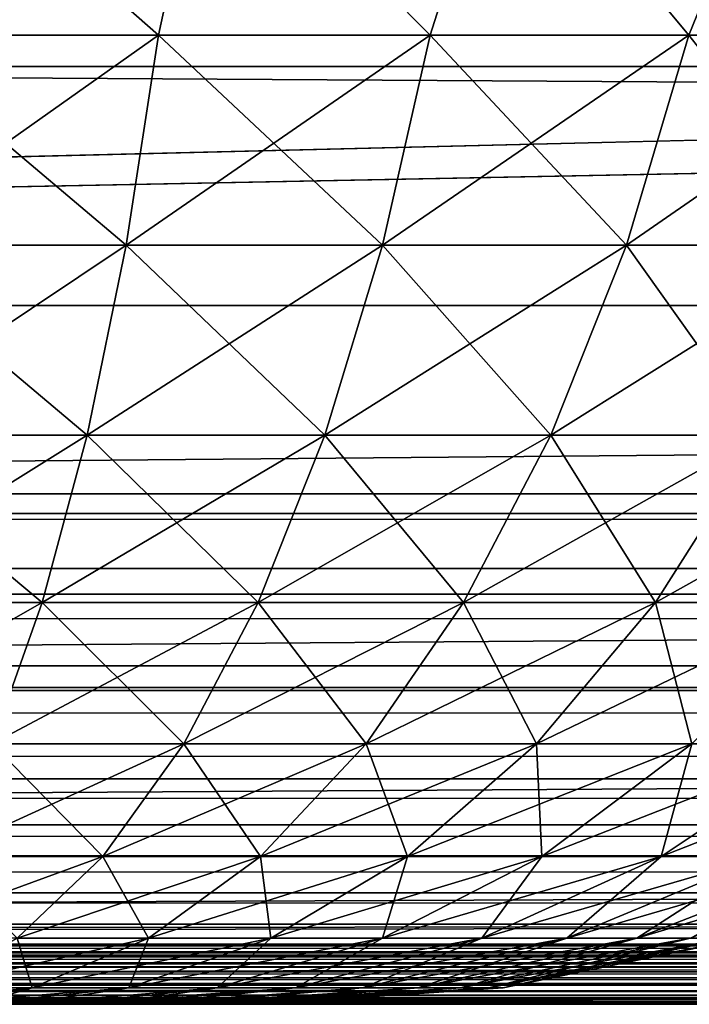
# Model space of a CAD drawing. Header units: millimetres. Extents: x -125 to 125, y -4 to 54.
# Tile 182 of 256: x 60.4 to 61.026, y -2 to -1.078. Entities that reach past the tile are written whole.
import ezdxf

# ---------------------------------------------------------------- set-up
doc = ezdxf.new("R2010")
doc.units = ezdxf.units.MM
doc.header["$LTSCALE"] = 65.185185
for name, color, linetype in [('10', 7, 'CONTINUOUS'), ('154', 7, 'CONTINUOUS'), ('155', 7, 'CONTINUOUS'), ('169', 7, 'CONTINUOUS'), ('171', 7, 'CONTINUOUS'), ('173', 7, 'CONTINUOUS'), ('175', 7, 'CONTINUOUS'), ('18', 7, 'CONTINUOUS'), ('22', 7, 'CONTINUOUS'), ('6', 7, 'CONTINUOUS'), ('8', 7, 'CONTINUOUS')]:
    doc.layers.add(name, color=color, linetype=linetype)

msp = doc.modelspace()

# ---------------------------------------------------------------- linework, layer by layer
at = {"layer": '10', "color": 7, "linetype": 'Continuous'}
for points in [[(123.90095, 0, -124.9), (-123.83451, -1.52181, -124.83356), (-123.90095, 0, -124.9), (123.90095, 0, -124.9)], [(123.83451, -1.52181, -124.83356), (-123.83451, -1.52181, -124.83356), (123.90095, 0, -124.9), (123.83451, -1.52181, -124.83356)]]:
    msp.add_3dface(points, dxfattribs=at)
at = {"layer": '154', "color": 7, "linetype": 'Continuous'}
for points in [[(60.4021, -2, -37.52079), (60.35881, -2, -37.48757), (60.4021, -2, -38.47921), (60.4021, -2, -37.52079)], [(60.4021, -2, -38.47921), (60.35881, -2, -37.48757), (60.35881, -2, -38.51243), (60.4021, -2, -38.47921)], [(60.44234, -2, -37.55766), (60.4021, -2, -37.52079), (60.44234, -2, -38.44234), (60.44234, -2, -37.55766)], [(60.44234, -2, -38.44234), (60.4021, -2, -37.52079), (60.4021, -2, -38.47921), (60.44234, -2, -38.44234)], [(60.47921, -2, -38.4021), (60.44234, -2, -37.55766), (60.44234, -2, -38.44234), (60.47921, -2, -38.4021)], [(60.47921, -2, -37.5979), (60.44234, -2, -37.55766), (60.47921, -2, -38.4021), (60.47921, -2, -37.5979)], [(60.51243, -2, -38.35881), (60.47921, -2, -37.5979), (60.47921, -2, -38.4021), (60.51243, -2, -38.35881)], [(60.51243, -2, -37.64119), (60.47921, -2, -37.5979), (60.51243, -2, -38.35881), (60.51243, -2, -37.64119)], [(60.54175, -2, -38.31278), (60.51243, -2, -37.64119), (60.51243, -2, -38.35881), (60.54175, -2, -38.31278)], [(60.54175, -2, -37.68722), (60.51243, -2, -37.64119), (60.54175, -2, -38.31278), (60.54175, -2, -37.68722)], [(60.56695, -2, -38.26437), (60.54175, -2, -37.68722), (60.54175, -2, -38.31278), (60.56695, -2, -38.26437)], [(60.56695, -2, -37.73563), (60.54175, -2, -37.68722), (60.56695, -2, -38.26437), (60.56695, -2, -37.73563)], [(60.58783, -2, -38.21395), (60.56695, -2, -37.73563), (60.56695, -2, -38.26437), (60.58783, -2, -38.21395)], [(60.58783, -2, -37.78605), (60.56695, -2, -37.73563), (60.58783, -2, -38.21395), (60.58783, -2, -37.78605)], [(60.60424, -2, -38.16191), (60.58783, -2, -37.78605), (60.58783, -2, -38.21395), (60.60424, -2, -38.16191)], [(60.60424, -2, -37.83809), (60.58783, -2, -37.78605), (60.60424, -2, -38.16191), (60.60424, -2, -37.83809)], [(60.61605, -2, -38.10863), (60.60424, -2, -37.83809), (60.60424, -2, -38.16191), (60.61605, -2, -38.10863)], [(60.61605, -2, -37.89137), (60.60424, -2, -37.83809), (60.61605, -2, -38.10863), (60.61605, -2, -37.89137)], [(60.62318, -2, -38.05452), (60.61605, -2, -37.89137), (60.61605, -2, -38.10863), (60.62318, -2, -38.05452)], [(60.62318, -2, -37.94548), (60.61605, -2, -37.89137), (60.62318, -2, -38.05452), (60.62318, -2, -37.94548)], [(60.62556, -2, -38), (60.62318, -2, -37.94548), (60.62318, -2, -38.05452), (60.62556, -2, -38)]]:
    msp.add_3dface(points, dxfattribs=at)
at = {"layer": '155', "color": 7, "linetype": 'Continuous'}
for points in [[(60.26692, -1.09227, -35.88714), (60.52962, -1.09227, -35.93725), (60.29016, -0.88143, -35.79598), (60.26692, -1.09227, -35.88714)], [(60.52962, -1.09227, -40.06275), (60.26692, -1.09227, -40.11286), (60.29016, -0.88143, -40.20402), (60.52962, -1.09227, -40.06275)], [(60.29016, -0.88143, -35.79598), (60.52962, -1.09227, -35.93725), (60.57536, -0.88143, -35.85271), (60.29016, -0.88143, -35.79598)], [(60.57536, -0.88143, -40.14729), (60.52962, -1.09227, -40.06275), (60.29016, -0.88143, -40.20402), (60.57536, -0.88143, -40.14729)], [(60.52962, -1.09227, -35.93725), (60.78398, -1.09227, -36.0199), (60.57536, -0.88143, -35.85271), (60.52962, -1.09227, -35.93725)], [(60.78398, -1.09227, -39.9801), (60.52962, -1.09227, -40.06275), (60.57536, -0.88143, -40.14729), (60.78398, -1.09227, -39.9801)], [(60.57536, -0.88143, -35.85271), (60.78398, -1.09227, -36.0199), (60.85072, -0.88143, -35.94618), (60.57536, -0.88143, -35.85271)], [(60.85072, -0.88143, -40.05382), (60.78398, -1.09227, -39.9801), (60.57536, -0.88143, -40.14729), (60.85072, -0.88143, -40.05382)], [(60.78398, -1.09227, -36.0199), (61.02597, -1.09227, -36.13377), (60.85072, -0.88143, -35.94618), (60.78398, -1.09227, -36.0199)], [(61.02597, -1.09227, -39.86623), (60.78398, -1.09227, -39.9801), (60.85072, -0.88143, -40.05382), (61.02597, -1.09227, -39.86623)], [(60.85072, -0.88143, -35.94618), (61.02597, -1.09227, -36.13377), (61.11152, -0.88143, -36.07479), (60.85072, -0.88143, -35.94618)], [(61.11152, -0.88143, -39.92521), (61.02597, -1.09227, -39.86623), (60.85072, -0.88143, -40.05382), (61.11152, -0.88143, -39.92521)], [(61.02597, -1.09227, -36.13377), (61.25178, -1.09227, -36.27707), (61.11152, -0.88143, -36.07479), (61.02597, -1.09227, -36.13377)], [(61.25178, -1.09227, -39.72293), (61.02597, -1.09227, -39.86623), (61.11152, -0.88143, -39.92521), (61.25178, -1.09227, -39.72293)], [(60.49948, -1.28872, -39.94536), (60.25173, -1.28872, -39.99262), (60.52962, -1.09227, -40.06275), (60.49948, -1.28872, -39.94536)], [(60.52962, -1.09227, -40.06275), (60.25173, -1.28872, -39.99262), (60.26692, -1.09227, -40.11286), (60.52962, -1.09227, -40.06275)], [(60.25173, -1.28872, -36.00738), (60.49948, -1.28872, -36.05464), (60.26692, -1.09227, -35.88714), (60.25173, -1.28872, -36.00738)], [(60.26692, -1.09227, -35.88714), (60.49948, -1.28872, -36.05464), (60.52962, -1.09227, -35.93725), (60.26692, -1.09227, -35.88714)], [(60.73936, -1.28872, -39.86742), (60.49948, -1.28872, -39.94536), (60.78398, -1.09227, -39.9801), (60.73936, -1.28872, -39.86742)], [(60.78398, -1.09227, -39.9801), (60.49948, -1.28872, -39.94536), (60.52962, -1.09227, -40.06275), (60.78398, -1.09227, -39.9801)], [(60.49948, -1.28872, -36.05464), (60.73936, -1.28872, -36.13258), (60.52962, -1.09227, -35.93725), (60.49948, -1.28872, -36.05464)], [(60.52962, -1.09227, -35.93725), (60.73936, -1.28872, -36.13258), (60.78398, -1.09227, -36.0199), (60.52962, -1.09227, -35.93725)], [(60.96758, -1.28872, -39.76003), (60.73936, -1.28872, -39.86742), (61.02597, -1.09227, -39.86623), (60.96758, -1.28872, -39.76003)], [(61.02597, -1.09227, -39.86623), (60.73936, -1.28872, -39.86742), (60.78398, -1.09227, -39.9801), (61.02597, -1.09227, -39.86623)], [(60.73936, -1.28872, -36.13258), (60.96758, -1.28872, -36.23997), (60.78398, -1.09227, -36.0199), (60.73936, -1.28872, -36.13258)], [(60.78398, -1.09227, -36.0199), (60.96758, -1.28872, -36.23997), (61.02597, -1.09227, -36.13377), (60.78398, -1.09227, -36.0199)], [(61.25178, -1.09227, -39.72293), (60.96758, -1.28872, -39.76003), (61.02597, -1.09227, -39.86623), (61.25178, -1.09227, -39.72293)], [(61.18054, -1.28872, -39.62488), (60.96758, -1.28872, -39.76003), (61.25178, -1.09227, -39.72293), (61.18054, -1.28872, -39.62488)], [(60.96758, -1.28872, -36.23997), (61.18054, -1.28872, -36.37512), (61.02597, -1.09227, -36.13377), (60.96758, -1.28872, -36.23997)], [(61.02597, -1.09227, -36.13377), (61.18054, -1.28872, -36.37512), (61.25178, -1.09227, -36.27707), (61.02597, -1.09227, -36.13377)], [(60.23334, -1.46695, -36.1529), (60.463, -1.46695, -36.19671), (60.25173, -1.28872, -36.00738), (60.23334, -1.46695, -36.1529)], [(60.49948, -1.28872, -39.94536), (60.23334, -1.46695, -39.8471), (60.25173, -1.28872, -39.99262), (60.49948, -1.28872, -39.94536)], [(60.463, -1.46695, -39.80329), (60.23334, -1.46695, -39.8471), (60.49948, -1.28872, -39.94536), (60.463, -1.46695, -39.80329)], [(60.25173, -1.28872, -36.00738), (60.463, -1.46695, -36.19671), (60.49948, -1.28872, -36.05464), (60.25173, -1.28872, -36.00738)], [(60.463, -1.46695, -36.19671), (60.68537, -1.46695, -36.26896), (60.49948, -1.28872, -36.05464), (60.463, -1.46695, -36.19671)], [(60.73936, -1.28872, -39.86742), (60.463, -1.46695, -39.80329), (60.49948, -1.28872, -39.94536), (60.73936, -1.28872, -39.86742)], [(60.68537, -1.46695, -39.73104), (60.463, -1.46695, -39.80329), (60.73936, -1.28872, -39.86742), (60.68537, -1.46695, -39.73104)], [(60.49948, -1.28872, -36.05464), (60.68537, -1.46695, -36.26896), (60.73936, -1.28872, -36.13258), (60.49948, -1.28872, -36.05464)], [(60.68537, -1.46695, -36.26896), (60.89692, -1.46695, -36.36851), (60.73936, -1.28872, -36.13258), (60.68537, -1.46695, -36.26896)], [(60.89692, -1.46695, -39.63149), (60.68537, -1.46695, -39.73104), (60.96758, -1.28872, -39.76003), (60.89692, -1.46695, -39.63149)], [(60.96758, -1.28872, -39.76003), (60.68537, -1.46695, -39.73104), (60.73936, -1.28872, -39.86742), (60.96758, -1.28872, -39.76003)], [(60.73936, -1.28872, -36.13258), (60.89692, -1.46695, -36.36851), (60.96758, -1.28872, -36.23997), (60.73936, -1.28872, -36.13258)], [(60.89692, -1.46695, -36.36851), (61.09432, -1.46695, -36.49379), (60.96758, -1.28872, -36.23997), (60.89692, -1.46695, -36.36851)], [(61.09432, -1.46695, -39.50621), (60.89692, -1.46695, -39.63149), (61.18054, -1.28872, -39.62488), (61.09432, -1.46695, -39.50621)], [(61.18054, -1.28872, -39.62488), (60.89692, -1.46695, -39.63149), (60.96758, -1.28872, -39.76003), (61.18054, -1.28872, -39.62488)], [(60.96758, -1.28872, -36.23997), (61.09432, -1.46695, -36.49379), (61.18054, -1.28872, -36.37512), (60.96758, -1.28872, -36.23997)], [(60.42086, -1.62365, -39.63913), (60.2121, -1.62365, -39.67896), (60.463, -1.46695, -39.80329), (60.42086, -1.62365, -39.63913)], [(60.463, -1.46695, -39.80329), (60.2121, -1.62365, -39.67896), (60.23334, -1.46695, -39.8471), (60.463, -1.46695, -39.80329)], [(60.2121, -1.62365, -36.32104), (60.42086, -1.62365, -36.36087), (60.23334, -1.46695, -36.1529), (60.2121, -1.62365, -36.32104)], [(60.23334, -1.46695, -36.1529), (60.42086, -1.62365, -36.36087), (60.463, -1.46695, -36.19671), (60.23334, -1.46695, -36.1529)], [(60.62298, -1.62365, -39.57346), (60.42086, -1.62365, -39.63913), (60.68537, -1.46695, -39.73104), (60.62298, -1.62365, -39.57346)], [(60.68537, -1.46695, -39.73104), (60.42086, -1.62365, -39.63913), (60.463, -1.46695, -39.80329), (60.68537, -1.46695, -39.73104)], [(60.42086, -1.62365, -36.36087), (60.62298, -1.62365, -36.42654), (60.463, -1.46695, -36.19671), (60.42086, -1.62365, -36.36087)], [(60.463, -1.46695, -36.19671), (60.62298, -1.62365, -36.42654), (60.68537, -1.46695, -36.26896), (60.463, -1.46695, -36.19671)], [(60.89692, -1.46695, -39.63149), (60.62298, -1.62365, -39.57346), (60.68537, -1.46695, -39.73104), (60.89692, -1.46695, -39.63149)], [(60.81527, -1.62365, -39.48297), (60.62298, -1.62365, -39.57346), (60.89692, -1.46695, -39.63149), (60.81527, -1.62365, -39.48297)], [(60.62298, -1.62365, -36.42654), (60.81527, -1.62365, -36.51703), (60.68537, -1.46695, -36.26896), (60.62298, -1.62365, -36.42654)], [(60.68537, -1.46695, -36.26896), (60.81527, -1.62365, -36.51703), (60.89692, -1.46695, -36.36851), (60.68537, -1.46695, -36.26896)], [(60.99471, -1.62365, -39.3691), (60.81527, -1.62365, -39.48297), (61.09432, -1.46695, -39.50621), (60.99471, -1.62365, -39.3691)], [(61.09432, -1.46695, -39.50621), (60.81527, -1.62365, -39.48297), (60.89692, -1.46695, -39.63149), (61.09432, -1.46695, -39.50621)], [(60.81527, -1.62365, -36.51703), (60.99471, -1.62365, -36.6309), (60.89692, -1.46695, -36.36851), (60.81527, -1.62365, -36.51703)], [(60.89692, -1.46695, -36.36851), (60.99471, -1.62365, -36.6309), (61.09432, -1.46695, -36.49379), (60.89692, -1.46695, -36.36851)], [(61.15846, -1.62365, -39.23363), (60.99471, -1.62365, -39.3691), (61.27447, -1.46695, -39.35718), (61.15846, -1.62365, -39.23363)], [(61.27447, -1.46695, -39.35718), (60.99471, -1.62365, -39.3691), (61.09432, -1.46695, -39.50621), (61.27447, -1.46695, -39.35718)], [(60.99471, -1.62365, -36.6309), (61.15846, -1.62365, -36.76637), (61.09432, -1.46695, -36.49379), (60.99471, -1.62365, -36.6309)], [(60.37382, -1.75596, -39.45593), (60.1884, -1.75596, -39.4913), (60.42086, -1.62365, -39.63913), (60.37382, -1.75596, -39.45593)], [(60.42086, -1.62365, -39.63913), (60.1884, -1.75596, -39.4913), (60.2121, -1.62365, -39.67896), (60.42086, -1.62365, -39.63913)], [(60.2121, -1.62365, -36.32104), (60.37382, -1.75596, -36.54407), (60.42086, -1.62365, -36.36087), (60.2121, -1.62365, -36.32104)], [(60.55335, -1.75596, -39.3976), (60.37382, -1.75596, -39.45593), (60.62298, -1.62365, -39.57346), (60.55335, -1.75596, -39.3976)], [(60.62298, -1.62365, -39.57346), (60.37382, -1.75596, -39.45593), (60.42086, -1.62365, -39.63913), (60.62298, -1.62365, -39.57346)], [(60.37382, -1.75596, -36.54407), (60.55335, -1.75596, -36.6024), (60.42086, -1.62365, -36.36087), (60.37382, -1.75596, -36.54407)], [(60.42086, -1.62365, -36.36087), (60.55335, -1.75596, -36.6024), (60.62298, -1.62365, -36.42654), (60.42086, -1.62365, -36.36087)], [(60.72415, -1.75596, -39.31723), (60.55335, -1.75596, -39.3976), (60.81527, -1.62365, -39.48297), (60.72415, -1.75596, -39.31723)], [(60.81527, -1.62365, -39.48297), (60.55335, -1.75596, -39.3976), (60.62298, -1.62365, -39.57346), (60.81527, -1.62365, -39.48297)], [(60.55335, -1.75596, -36.6024), (60.72415, -1.75596, -36.68277), (60.62298, -1.62365, -36.42654), (60.55335, -1.75596, -36.6024)], [(60.62298, -1.62365, -36.42654), (60.72415, -1.75596, -36.68277), (60.81527, -1.62365, -36.51703), (60.62298, -1.62365, -36.42654)], [(60.88353, -1.75596, -39.21608), (60.72415, -1.75596, -39.31723), (60.99471, -1.62365, -39.3691), (60.88353, -1.75596, -39.21608)], [(60.99471, -1.62365, -39.3691), (60.72415, -1.75596, -39.31723), (60.81527, -1.62365, -39.48297), (60.99471, -1.62365, -39.3691)], [(60.72415, -1.75596, -36.68277), (60.88353, -1.75596, -36.78392), (60.81527, -1.62365, -36.51703), (60.72415, -1.75596, -36.68277)], [(60.81527, -1.62365, -36.51703), (60.88353, -1.75596, -36.78392), (60.99471, -1.62365, -36.6309), (60.81527, -1.62365, -36.51703)], [(61.02898, -1.75596, -39.09575), (60.88353, -1.75596, -39.21608), (61.15846, -1.62365, -39.23363), (61.02898, -1.75596, -39.09575)], [(61.15846, -1.62365, -39.23363), (60.88353, -1.75596, -39.21608), (60.99471, -1.62365, -39.3691), (61.15846, -1.62365, -39.23363)], [(60.88353, -1.75596, -36.78392), (61.02898, -1.75596, -36.90425), (60.99471, -1.62365, -36.6309), (60.88353, -1.75596, -36.78392)], [(60.99471, -1.62365, -36.6309), (61.02898, -1.75596, -36.90425), (61.15846, -1.62365, -36.76637), (60.99471, -1.62365, -36.6309)], [(60.47776, -1.86142, -39.2067), (60.32276, -1.86142, -39.25706), (60.55335, -1.75596, -39.3976), (60.47776, -1.86142, -39.2067)], [(60.55335, -1.75596, -39.3976), (60.32276, -1.86142, -39.25706), (60.37382, -1.75596, -39.45593), (60.55335, -1.75596, -39.3976)], [(60.32276, -1.86142, -36.74294), (60.47776, -1.86142, -36.7933), (60.37382, -1.75596, -36.54407), (60.32276, -1.86142, -36.74294)], [(60.37382, -1.75596, -36.54407), (60.47776, -1.86142, -36.7933), (60.55335, -1.75596, -36.6024), (60.37382, -1.75596, -36.54407)], [(60.62524, -1.86142, -39.1373), (60.47776, -1.86142, -39.2067), (60.72415, -1.75596, -39.31723), (60.62524, -1.86142, -39.1373)], [(60.72415, -1.75596, -39.31723), (60.47776, -1.86142, -39.2067), (60.55335, -1.75596, -39.3976), (60.72415, -1.75596, -39.31723)], [(60.47776, -1.86142, -36.7933), (60.62524, -1.86142, -36.8627), (60.55335, -1.75596, -36.6024), (60.47776, -1.86142, -36.7933)], [(60.55335, -1.75596, -36.6024), (60.62524, -1.86142, -36.8627), (60.72415, -1.75596, -36.68277), (60.55335, -1.75596, -36.6024)], [(60.76285, -1.86142, -39.04997), (60.62524, -1.86142, -39.1373), (60.88353, -1.75596, -39.21608), (60.76285, -1.86142, -39.04997)], [(60.88353, -1.75596, -39.21608), (60.62524, -1.86142, -39.1373), (60.72415, -1.75596, -39.31723), (60.88353, -1.75596, -39.21608)], [(60.62524, -1.86142, -36.8627), (60.76285, -1.86142, -36.95003), (60.72415, -1.75596, -36.68277), (60.62524, -1.86142, -36.8627)], [(60.72415, -1.75596, -36.68277), (60.76285, -1.86142, -36.95003), (60.88353, -1.75596, -36.78392), (60.72415, -1.75596, -36.68277)], [(60.88843, -1.86142, -38.94608), (60.76285, -1.86142, -39.04997), (61.02898, -1.75596, -39.09575), (60.88843, -1.86142, -38.94608)], [(61.02898, -1.75596, -39.09575), (60.76285, -1.86142, -39.04997), (60.88353, -1.75596, -39.21608), (61.02898, -1.75596, -39.09575)], [(60.76285, -1.86142, -36.95003), (60.88843, -1.86142, -37.05392), (60.88353, -1.75596, -36.78392), (60.76285, -1.86142, -36.95003)], [(60.88353, -1.75596, -36.78392), (60.88843, -1.86142, -37.05392), (61.02898, -1.75596, -36.90425), (60.88353, -1.75596, -36.78392)], [(61, -1.86142, -38.82727), (60.88843, -1.86142, -38.94608), (61.1582, -1.75596, -38.95815), (61, -1.86142, -38.82727)], [(60.88843, -1.86142, -37.05392), (61, -1.86142, -37.17273), (61.02898, -1.75596, -36.90425), (60.88843, -1.86142, -37.05392)], [(61.1582, -1.75596, -38.95815), (60.88843, -1.86142, -38.94608), (61.02898, -1.75596, -39.09575), (61.1582, -1.75596, -38.95815)], [(61.0958, -1.86142, -38.69541), (61, -1.86142, -38.82727), (61.26916, -1.75596, -38.80543), (61.0958, -1.86142, -38.69541)], [(61.26916, -1.75596, -38.80543), (61, -1.86142, -38.82727), (61.1582, -1.75596, -38.95815), (61.26916, -1.75596, -38.80543)], [(61, -1.86142, -37.17273), (61.0958, -1.86142, -37.30459), (61.1582, -1.75596, -37.04185), (61, -1.86142, -37.17273)], [(61.02898, -1.75596, -36.90425), (61, -1.86142, -37.17273), (61.1582, -1.75596, -37.04185), (61.02898, -1.75596, -36.90425)], [(60.47776, -1.86142, -39.2067), (60.26861, -1.9381, -39.04618), (60.32276, -1.86142, -39.25706), (60.47776, -1.86142, -39.2067)], [(60.39762, -1.9381, -39.00427), (60.26861, -1.9381, -39.04618), (60.47776, -1.86142, -39.2067), (60.39762, -1.9381, -39.00427)], [(60.32276, -1.86142, -36.74294), (60.39762, -1.9381, -36.99573), (60.47776, -1.86142, -36.7933), (60.32276, -1.86142, -36.74294)], [(60.39762, -1.9381, -36.99573), (60.52035, -1.9381, -37.05349), (60.47776, -1.86142, -36.7933), (60.39762, -1.9381, -36.99573)], [(60.52035, -1.9381, -38.94651), (60.39762, -1.9381, -39.00427), (60.62524, -1.86142, -39.1373), (60.52035, -1.9381, -38.94651)], [(60.62524, -1.86142, -39.1373), (60.39762, -1.9381, -39.00427), (60.47776, -1.86142, -39.2067), (60.62524, -1.86142, -39.1373)], [(60.47776, -1.86142, -36.7933), (60.52035, -1.9381, -37.05349), (60.62524, -1.86142, -36.8627), (60.47776, -1.86142, -36.7933)], [(60.52035, -1.9381, -37.05349), (60.63488, -1.9381, -37.12617), (60.62524, -1.86142, -36.8627), (60.52035, -1.9381, -37.05349)], [(60.63488, -1.9381, -38.87383), (60.52035, -1.9381, -38.94651), (60.76285, -1.86142, -39.04997), (60.63488, -1.9381, -38.87383)], [(60.76285, -1.86142, -39.04997), (60.52035, -1.9381, -38.94651), (60.62524, -1.86142, -39.1373), (60.76285, -1.86142, -39.04997)], [(60.62524, -1.86142, -36.8627), (60.63488, -1.9381, -37.12617), (60.76285, -1.86142, -36.95003), (60.62524, -1.86142, -36.8627)], [(60.63488, -1.9381, -37.12617), (60.73939, -1.9381, -37.21263), (60.76285, -1.86142, -36.95003), (60.63488, -1.9381, -37.12617)], [(60.73939, -1.9381, -38.78737), (60.63488, -1.9381, -38.87383), (60.88843, -1.86142, -38.94608), (60.73939, -1.9381, -38.78737)], [(60.88843, -1.86142, -38.94608), (60.63488, -1.9381, -38.87383), (60.76285, -1.86142, -39.04997), (60.88843, -1.86142, -38.94608)], [(60.73939, -1.9381, -37.21263), (60.83224, -1.9381, -37.31151), (60.88843, -1.86142, -37.05392), (60.73939, -1.9381, -37.21263)], [(60.76285, -1.86142, -36.95003), (60.73939, -1.9381, -37.21263), (60.88843, -1.86142, -37.05392), (60.76285, -1.86142, -36.95003)], [(60.83224, -1.9381, -38.68849), (60.73939, -1.9381, -38.78737), (61, -1.86142, -38.82727), (60.83224, -1.9381, -38.68849)], [(61, -1.86142, -38.82727), (60.73939, -1.9381, -38.78737), (60.88843, -1.86142, -38.94608), (61, -1.86142, -38.82727)], [(60.83224, -1.9381, -37.31151), (60.91197, -1.9381, -37.42124), (61, -1.86142, -37.17273), (60.83224, -1.9381, -37.31151)], [(60.88843, -1.86142, -37.05392), (60.83224, -1.9381, -37.31151), (61, -1.86142, -37.17273), (60.88843, -1.86142, -37.05392)], [(60.91197, -1.9381, -38.57876), (60.83224, -1.9381, -38.68849), (61.0958, -1.86142, -38.69541), (60.91197, -1.9381, -38.57876)], [(61.0958, -1.86142, -38.69541), (60.83224, -1.9381, -38.68849), (61, -1.86142, -38.82727), (61.0958, -1.86142, -38.69541)], [(61, -1.86142, -37.17273), (60.91197, -1.9381, -37.42124), (61.0958, -1.86142, -37.30459), (61, -1.86142, -37.17273)], [(60.91197, -1.9381, -37.42124), (60.97732, -1.9381, -37.54011), (61.0958, -1.86142, -37.30459), (60.91197, -1.9381, -37.42124)], [(60.97732, -1.9381, -38.45989), (60.91197, -1.9381, -38.57876), (61.17432, -1.86142, -38.55259), (60.97732, -1.9381, -38.45989)], [(61.17432, -1.86142, -38.55259), (60.91197, -1.9381, -38.57876), (61.0958, -1.86142, -38.69541), (61.17432, -1.86142, -38.55259)], [(60.97732, -1.9381, -37.54011), (61.02725, -1.9381, -37.66623), (61.17432, -1.86142, -37.44741), (60.97732, -1.9381, -37.54011)], [(61.0958, -1.86142, -37.30459), (60.97732, -1.9381, -37.54011), (61.17432, -1.86142, -37.44741), (61.0958, -1.86142, -37.30459)], [(61.02725, -1.9381, -38.33377), (60.97732, -1.9381, -38.45989), (61.23431, -1.86142, -38.40105), (61.02725, -1.9381, -38.33377)], [(61.23431, -1.86142, -38.40105), (60.97732, -1.9381, -38.45989), (61.17432, -1.86142, -38.55259), (61.23431, -1.86142, -38.40105)], [(60.31439, -1.98458, -37.20595), (60.41143, -1.98458, -37.25162), (60.39762, -1.9381, -36.99573), (60.31439, -1.98458, -37.20595)], [(60.41143, -1.98458, -38.74838), (60.31439, -1.98458, -38.79405), (60.52035, -1.9381, -38.94651), (60.41143, -1.98458, -38.74838)], [(60.52035, -1.9381, -38.94651), (60.31439, -1.98458, -38.79405), (60.39762, -1.9381, -39.00427), (60.52035, -1.9381, -38.94651)], [(60.39762, -1.9381, -36.99573), (60.41143, -1.98458, -37.25162), (60.52035, -1.9381, -37.05349), (60.39762, -1.9381, -36.99573)], [(60.41143, -1.98458, -37.25162), (60.50198, -1.98458, -37.30908), (60.52035, -1.9381, -37.05349), (60.41143, -1.98458, -37.25162)], [(60.63488, -1.9381, -38.87383), (60.41143, -1.98458, -38.74838), (60.52035, -1.9381, -38.94651), (60.63488, -1.9381, -38.87383)], [(60.50198, -1.98458, -38.69092), (60.41143, -1.98458, -38.74838), (60.63488, -1.9381, -38.87383), (60.50198, -1.98458, -38.69092)], [(60.50198, -1.98458, -37.30908), (60.58462, -1.98458, -37.37745), (60.63488, -1.9381, -37.12617), (60.50198, -1.98458, -37.30908)], [(60.52035, -1.9381, -37.05349), (60.50198, -1.98458, -37.30908), (60.63488, -1.9381, -37.12617), (60.52035, -1.9381, -37.05349)], [(60.73939, -1.9381, -38.78737), (60.50198, -1.98458, -38.69092), (60.63488, -1.9381, -38.87383), (60.73939, -1.9381, -38.78737)], [(60.58462, -1.98458, -38.62255), (60.50198, -1.98458, -38.69092), (60.73939, -1.9381, -38.78737), (60.58462, -1.98458, -38.62255)], [(60.58462, -1.98458, -37.37745), (60.65803, -1.98458, -37.45563), (60.73939, -1.9381, -37.21263), (60.58462, -1.98458, -37.37745)], [(60.63488, -1.9381, -37.12617), (60.58462, -1.98458, -37.37745), (60.73939, -1.9381, -37.21263), (60.63488, -1.9381, -37.12617)], [(60.65803, -1.98458, -38.54437), (60.58462, -1.98458, -38.62255), (60.83224, -1.9381, -38.68849), (60.65803, -1.98458, -38.54437)], [(60.83224, -1.9381, -38.68849), (60.58462, -1.98458, -38.62255), (60.73939, -1.9381, -38.78737), (60.83224, -1.9381, -38.68849)], [(60.65803, -1.98458, -37.45563), (60.72107, -1.98458, -37.54239), (60.83224, -1.9381, -37.31151), (60.65803, -1.98458, -37.45563)], [(60.73939, -1.9381, -37.21263), (60.65803, -1.98458, -37.45563), (60.83224, -1.9381, -37.31151), (60.73939, -1.9381, -37.21263)], [(60.72107, -1.98458, -38.45761), (60.65803, -1.98458, -38.54437), (60.91197, -1.9381, -38.57876), (60.72107, -1.98458, -38.45761)], [(60.91197, -1.9381, -38.57876), (60.65803, -1.98458, -38.54437), (60.83224, -1.9381, -38.68849), (60.91197, -1.9381, -38.57876)], [(60.72107, -1.98458, -37.54239), (60.77274, -1.98458, -37.63638), (60.91197, -1.9381, -37.42124), (60.72107, -1.98458, -37.54239)], [(60.83224, -1.9381, -37.31151), (60.72107, -1.98458, -37.54239), (60.91197, -1.9381, -37.42124), (60.83224, -1.9381, -37.31151)], [(60.77274, -1.98458, -38.36362), (60.72107, -1.98458, -38.45761), (60.97732, -1.9381, -38.45989), (60.77274, -1.98458, -38.36362)], [(60.97732, -1.9381, -38.45989), (60.72107, -1.98458, -38.45761), (60.91197, -1.9381, -38.57876), (60.97732, -1.9381, -38.45989)], [(60.77274, -1.98458, -37.63638), (60.81222, -1.98458, -37.73609), (60.97732, -1.9381, -37.54011), (60.77274, -1.98458, -37.63638)], [(60.91197, -1.9381, -37.42124), (60.77274, -1.98458, -37.63638), (60.97732, -1.9381, -37.54011), (60.91197, -1.9381, -37.42124)], [(60.81222, -1.98458, -38.26391), (60.77274, -1.98458, -38.36362), (61.02725, -1.9381, -38.33377), (60.81222, -1.98458, -38.26391)], [(61.02725, -1.9381, -38.33377), (60.77274, -1.98458, -38.36362), (60.97732, -1.9381, -38.45989), (61.02725, -1.9381, -38.33377)], [(60.81222, -1.98458, -37.73609), (60.83889, -1.98458, -37.83997), (61.02725, -1.9381, -37.66623), (60.81222, -1.98458, -37.73609)], [(60.97732, -1.9381, -37.54011), (60.81222, -1.98458, -37.73609), (61.02725, -1.9381, -37.66623), (60.97732, -1.9381, -37.54011)], [(60.83889, -1.98458, -38.16003), (60.81222, -1.98458, -38.26391), (61.06099, -1.9381, -38.20239), (60.83889, -1.98458, -38.16003)], [(61.06099, -1.9381, -38.20239), (60.81222, -1.98458, -38.26391), (61.02725, -1.9381, -38.33377), (61.06099, -1.9381, -38.20239)], [(60.83889, -1.98458, -37.83997), (60.85234, -1.98458, -37.94638), (61.06099, -1.9381, -37.79761), (60.83889, -1.98458, -37.83997)], [(61.02725, -1.9381, -37.66623), (60.83889, -1.98458, -37.83997), (61.06099, -1.9381, -37.79761), (61.02725, -1.9381, -37.66623)], [(60.85234, -1.98458, -38.05362), (60.83889, -1.98458, -38.16003), (61.07799, -1.9381, -38.06782), (60.85234, -1.98458, -38.05362)], [(61.07799, -1.9381, -38.06782), (60.83889, -1.98458, -38.16003), (61.06099, -1.9381, -38.20239), (61.07799, -1.9381, -38.06782)], [(60.85234, -1.98458, -37.94638), (60.85234, -1.98458, -38.05362), (61.07799, -1.9381, -37.93218), (60.85234, -1.98458, -37.94638)], [(61.06099, -1.9381, -37.79761), (60.85234, -1.98458, -37.94638), (61.07799, -1.9381, -37.93218), (61.06099, -1.9381, -37.79761)], [(61.07799, -1.9381, -37.93218), (60.85234, -1.98458, -38.05362), (61.07799, -1.9381, -38.06782), (61.07799, -1.9381, -37.93218)], [(60.26437, -2, -37.43305), (60.31278, -2, -37.45825), (60.41143, -1.98458, -37.25162), (60.26437, -2, -37.43305)], [(60.31439, -1.98458, -37.20595), (60.26437, -2, -37.43305), (60.41143, -1.98458, -37.25162), (60.31439, -1.98458, -37.20595)], [(60.31278, -2, -38.54175), (60.26437, -2, -38.56695), (60.41143, -1.98458, -38.74838), (60.31278, -2, -38.54175)], [(60.41143, -1.98458, -38.74838), (60.26437, -2, -38.56695), (60.31439, -1.98458, -38.79405), (60.41143, -1.98458, -38.74838)], [(60.31278, -2, -37.45825), (60.35881, -2, -37.48757), (60.41143, -1.98458, -37.25162), (60.31278, -2, -37.45825)], [(60.35881, -2, -38.51243), (60.31278, -2, -38.54175), (60.50198, -1.98458, -38.69092), (60.35881, -2, -38.51243)], [(60.50198, -1.98458, -38.69092), (60.31278, -2, -38.54175), (60.41143, -1.98458, -38.74838), (60.50198, -1.98458, -38.69092)], [(60.41143, -1.98458, -37.25162), (60.35881, -2, -37.48757), (60.50198, -1.98458, -37.30908), (60.41143, -1.98458, -37.25162)], [(60.35881, -2, -37.48757), (60.4021, -2, -37.52079), (60.50198, -1.98458, -37.30908), (60.35881, -2, -37.48757)], [(60.4021, -2, -38.47921), (60.35881, -2, -38.51243), (60.50198, -1.98458, -38.69092), (60.4021, -2, -38.47921)], [(60.4021, -2, -37.52079), (60.44234, -2, -37.55766), (60.58462, -1.98458, -37.37745), (60.4021, -2, -37.52079)], [(60.50198, -1.98458, -37.30908), (60.4021, -2, -37.52079), (60.58462, -1.98458, -37.37745), (60.50198, -1.98458, -37.30908)], [(60.44234, -2, -38.44234), (60.4021, -2, -38.47921), (60.58462, -1.98458, -38.62255), (60.44234, -2, -38.44234)], [(60.58462, -1.98458, -38.62255), (60.4021, -2, -38.47921), (60.50198, -1.98458, -38.69092), (60.58462, -1.98458, -38.62255)], [(60.44234, -2, -37.55766), (60.47921, -2, -37.5979), (60.58462, -1.98458, -37.37745), (60.44234, -2, -37.55766)], [(60.47921, -2, -38.4021), (60.44234, -2, -38.44234), (60.65803, -1.98458, -38.54437), (60.47921, -2, -38.4021)], [(60.65803, -1.98458, -38.54437), (60.44234, -2, -38.44234), (60.58462, -1.98458, -38.62255), (60.65803, -1.98458, -38.54437)], [(60.47921, -2, -37.5979), (60.51243, -2, -37.64119), (60.65803, -1.98458, -37.45563), (60.47921, -2, -37.5979)], [(60.58462, -1.98458, -37.37745), (60.47921, -2, -37.5979), (60.65803, -1.98458, -37.45563), (60.58462, -1.98458, -37.37745)], [(60.51243, -2, -38.35881), (60.47921, -2, -38.4021), (60.65803, -1.98458, -38.54437), (60.51243, -2, -38.35881)], [(60.51243, -2, -37.64119), (60.54175, -2, -37.68722), (60.72107, -1.98458, -37.54239), (60.51243, -2, -37.64119)], [(60.65803, -1.98458, -37.45563), (60.51243, -2, -37.64119), (60.72107, -1.98458, -37.54239), (60.65803, -1.98458, -37.45563)], [(60.72107, -1.98458, -38.45761), (60.51243, -2, -38.35881), (60.65803, -1.98458, -38.54437), (60.72107, -1.98458, -38.45761)], [(60.54175, -2, -38.31278), (60.51243, -2, -38.35881), (60.72107, -1.98458, -38.45761), (60.54175, -2, -38.31278)], [(60.54175, -2, -37.68722), (60.56695, -2, -37.73563), (60.77274, -1.98458, -37.63638), (60.54175, -2, -37.68722)], [(60.72107, -1.98458, -37.54239), (60.54175, -2, -37.68722), (60.77274, -1.98458, -37.63638), (60.72107, -1.98458, -37.54239)], [(60.77274, -1.98458, -38.36362), (60.54175, -2, -38.31278), (60.72107, -1.98458, -38.45761), (60.77274, -1.98458, -38.36362)], [(60.56695, -2, -38.26437), (60.54175, -2, -38.31278), (60.77274, -1.98458, -38.36362), (60.56695, -2, -38.26437)], [(60.56695, -2, -37.73563), (60.58783, -2, -37.78605), (60.77274, -1.98458, -37.63638), (60.56695, -2, -37.73563)], [(60.58783, -2, -38.21395), (60.56695, -2, -38.26437), (60.81222, -1.98458, -38.26391), (60.58783, -2, -38.21395)], [(60.81222, -1.98458, -38.26391), (60.56695, -2, -38.26437), (60.77274, -1.98458, -38.36362), (60.81222, -1.98458, -38.26391)], [(60.58783, -2, -37.78605), (60.60424, -2, -37.83809), (60.81222, -1.98458, -37.73609), (60.58783, -2, -37.78605)], [(60.77274, -1.98458, -37.63638), (60.58783, -2, -37.78605), (60.81222, -1.98458, -37.73609), (60.77274, -1.98458, -37.63638)], [(60.60424, -2, -38.16191), (60.58783, -2, -38.21395), (60.81222, -1.98458, -38.26391), (60.60424, -2, -38.16191)], [(60.60424, -2, -37.83809), (60.61605, -2, -37.89137), (60.83889, -1.98458, -37.83997), (60.60424, -2, -37.83809)], [(60.81222, -1.98458, -37.73609), (60.60424, -2, -37.83809), (60.83889, -1.98458, -37.83997), (60.81222, -1.98458, -37.73609)], [(60.61605, -2, -38.10863), (60.60424, -2, -38.16191), (60.83889, -1.98458, -38.16003), (60.61605, -2, -38.10863)], [(60.83889, -1.98458, -38.16003), (60.60424, -2, -38.16191), (60.81222, -1.98458, -38.26391), (60.83889, -1.98458, -38.16003)], [(60.61605, -2, -37.89137), (60.62318, -2, -37.94548), (60.83889, -1.98458, -37.83997), (60.61605, -2, -37.89137)], [(60.62318, -2, -38.05452), (60.61605, -2, -38.10863), (60.85234, -1.98458, -38.05362), (60.62318, -2, -38.05452)], [(60.85234, -1.98458, -38.05362), (60.61605, -2, -38.10863), (60.83889, -1.98458, -38.16003), (60.85234, -1.98458, -38.05362)], [(60.62318, -2, -37.94548), (60.62556, -2, -38), (60.85234, -1.98458, -37.94638), (60.62318, -2, -37.94548)], [(60.83889, -1.98458, -37.83997), (60.62318, -2, -37.94548), (60.85234, -1.98458, -37.94638), (60.83889, -1.98458, -37.83997)], [(60.62556, -2, -38), (60.62318, -2, -38.05452), (60.85234, -1.98458, -38.05362), (60.62556, -2, -38)], [(60.85234, -1.98458, -37.94638), (60.62556, -2, -38), (60.85234, -1.98458, -38.05362), (60.85234, -1.98458, -37.94638)]]:
    msp.add_3dface(points, dxfattribs=at)
at = {"layer": '169', "color": 7, "linetype": 'Continuous'}
for points in [[(51.40072, -1, 120.19908), (62.82301, -1, 120.24887), (55.35324, -1.12132, 120.33651), (51.40072, -1, 120.19908)], [(55.35324, -1.12132, 120.33651), (62.82301, -1, 120.24887), (66.13655, -1.12132, 120.3865), (55.35324, -1.12132, 120.33651)]]:
    msp.add_3dface(points, dxfattribs=at)
at = {"layer": '171', "color": 7, "linetype": 'Continuous'}
for points in [[(62.82301, -1, -120.24887), (51.40072, -1, -120.19908), (52.73575, -1.12132, -120.32571), (62.82301, -1, -120.24887)], [(63.84413, -1.12132, -120.37513), (62.82301, -1, -120.24887), (52.73575, -1.12132, -120.32571), (63.84413, -1.12132, -120.37513)]]:
    msp.add_3dface(points, dxfattribs=at)
at = {"layer": '173', "color": 7, "linetype": 'Continuous'}
for points in [[(63.84413, -1.12132, -120.37513), (52.73575, -1.12132, -120.32571), (54.72574, -1.34549, -120.58472), (63.84413, -1.12132, -120.37513)], [(63.84413, -1.12132, -120.37513), (54.72574, -1.34549, -120.58472), (76.61582, -1.34549, -120.69445), (63.84413, -1.12132, -120.37513)], [(54.72574, -1.34549, -120.58472), (54.89437, -1.54035, -120.86009), (76.61582, -1.34549, -120.69445), (54.72574, -1.34549, -120.58472)], [(54.89437, -1.54035, -120.86009), (76.8519, -1.54035, -120.97049), (76.61582, -1.34549, -120.69445), (54.89437, -1.54035, -120.86009)], [(54.89437, -1.54035, -120.86009), (55.07519, -1.7032, -121.15562), (76.8519, -1.54035, -120.97049), (54.89437, -1.54035, -120.86009)], [(55.07519, -1.7032, -121.15562), (77.10505, -1.7032, -121.26675), (76.8519, -1.54035, -120.97049), (55.07519, -1.7032, -121.15562)], [(55.07519, -1.7032, -121.15562), (55.2655, -1.83198, -121.46758), (77.10505, -1.7032, -121.26675), (55.07519, -1.7032, -121.15562)], [(55.2655, -1.83198, -121.46758), (77.37148, -1.83198, -121.57949), (77.10505, -1.7032, -121.26675), (55.2655, -1.83198, -121.46758)], [(55.2655, -1.83198, -121.46758), (55.46387, -1.92508, -121.79206), (77.37148, -1.83198, -121.57949), (55.2655, -1.83198, -121.46758)], [(55.46387, -1.92508, -121.79206), (77.64919, -1.92508, -121.90477), (77.37148, -1.83198, -121.57949), (55.46387, -1.92508, -121.79206)], [(55.46387, -1.92508, -121.79206), (55.66736, -1.98132, -122.12495), (77.64919, -1.92508, -121.90477), (55.46387, -1.92508, -121.79206)], [(55.66736, -1.98132, -122.12495), (77.93408, -1.98132, -122.2385), (77.64919, -1.92508, -121.90477), (55.66736, -1.98132, -122.12495)], [(51.70251, -2, -122.44283), (61.76268, -2, -122.4865), (55.66736, -1.98132, -122.12495), (51.70251, -2, -122.44283)], [(55.66736, -1.98132, -122.12495), (71.92165, -2, -122.53836), (77.93408, -1.98132, -122.2385), (55.66736, -1.98132, -122.12495)], [(61.76268, -2, -122.4865), (71.92165, -2, -122.53836), (55.66736, -1.98132, -122.12495), (61.76268, -2, -122.4865)]]:
    msp.add_3dface(points, dxfattribs=at)
at = {"layer": '175', "color": 7, "linetype": 'Continuous'}
for points in [[(55.35324, -1.12132, 120.33651), (66.13655, -1.12132, 120.3865), (54.72574, -1.34549, 120.58472), (55.35324, -1.12132, 120.33651)], [(66.13655, -1.12132, 120.3865), (76.61582, -1.34549, 120.69445), (54.72574, -1.34549, 120.58472), (66.13655, -1.12132, 120.3865)], [(76.61582, -1.34549, 120.69445), (54.89437, -1.54035, 120.86009), (54.72574, -1.34549, 120.58472), (76.61582, -1.34549, 120.69445)], [(76.8519, -1.54035, 120.97049), (54.89437, -1.54035, 120.86009), (76.61582, -1.34549, 120.69445), (76.8519, -1.54035, 120.97049)], [(76.8519, -1.54035, 120.97049), (55.07519, -1.7032, 121.15562), (54.89437, -1.54035, 120.86009), (76.8519, -1.54035, 120.97049)], [(77.10505, -1.7032, 121.26675), (55.07519, -1.7032, 121.15562), (76.8519, -1.54035, 120.97049), (77.10505, -1.7032, 121.26675)], [(77.10505, -1.7032, 121.26675), (55.2655, -1.83198, 121.46758), (55.07519, -1.7032, 121.15562), (77.10505, -1.7032, 121.26675)], [(77.37148, -1.83198, 121.57949), (55.2655, -1.83198, 121.46758), (77.10505, -1.7032, 121.26675), (77.37148, -1.83198, 121.57949)], [(77.37148, -1.83198, 121.57949), (55.46387, -1.92508, 121.79206), (55.2655, -1.83198, 121.46758), (77.37148, -1.83198, 121.57949)], [(77.64919, -1.92508, 121.90477), (55.46387, -1.92508, 121.79206), (77.37148, -1.83198, 121.57949), (77.64919, -1.92508, 121.90477)], [(77.64919, -1.92508, 121.90477), (55.66736, -1.98132, 122.12495), (55.46387, -1.92508, 121.79206), (77.64919, -1.92508, 121.90477)], [(77.93408, -1.98132, 122.2385), (55.66736, -1.98132, 122.12495), (77.64919, -1.92508, 121.90477), (77.93408, -1.98132, 122.2385)], [(62.02739, -2, 122.48775), (51.87802, -2, 122.44362), (55.66736, -1.98132, 122.12495), (62.02739, -2, 122.48775)], [(77.93408, -1.98132, 122.2385), (62.02739, -2, 122.48775), (55.66736, -1.98132, 122.12495), (77.93408, -1.98132, 122.2385)]]:
    msp.add_3dface(points, dxfattribs=at)
at = {"layer": '18', "color": 7, "linetype": 'Continuous'}
for points in [[(-123.83451, -1.52181, -124.83356), (123.83451, -1.61564, -124.82048), (-123.83451, -1.61564, -124.82048), (-123.83451, -1.52181, -124.83356)], [(-123.83451, -1.52181, -124.83356), (123.83451, -1.52181, -124.83356), (123.83451, -1.61564, -124.82048), (-123.83451, -1.52181, -124.83356)], [(123.83451, -1.61564, -124.82048), (123.83451, -1.70592, -124.78966), (-123.83451, -1.61564, -124.82048), (123.83451, -1.61564, -124.82048)], [(-123.83451, -1.61564, -124.82048), (123.83451, -1.70592, -124.78966), (-123.83451, -1.70592, -124.78966), (-123.83451, -1.61564, -124.82048)], [(123.83451, -1.70592, -124.78966), (123.83451, -1.78871, -124.74226), (-123.83451, -1.70592, -124.78966), (123.83451, -1.70592, -124.78966)], [(-123.83451, -1.70592, -124.78966), (123.83451, -1.78871, -124.74226), (-123.83451, -1.78871, -124.74226), (-123.83451, -1.70592, -124.78966)], [(-123.83451, -1.78871, -124.74226), (123.83451, -1.86098, -124.68), (-123.83451, -1.86098, -124.68), (-123.83451, -1.78871, -124.74226)], [(123.83451, -1.78871, -124.74226), (123.83451, -1.86098, -124.68), (-123.83451, -1.78871, -124.74226), (123.83451, -1.78871, -124.74226)], [(123.83451, -1.86098, -124.68), (123.83451, -1.92012, -124.60514), (-123.83451, -1.86098, -124.68), (123.83451, -1.86098, -124.68)], [(123.83451, -1.92012, -124.60514), (41.06682, -1.95076, -124.55041), (-123.83451, -1.86098, -124.68), (123.83451, -1.92012, -124.60514)], [(123.83451, -1.92012, -124.60514), (123.83451, -1.96396, -124.52041), (41.06682, -1.95076, -124.55041), (123.83451, -1.92012, -124.60514)], [(41.06682, -1.95076, -124.55041), (123.83451, -1.96396, -124.52041), (41.13385, -1.95132, -124.54923), (41.06682, -1.95076, -124.55041)], [(41.13385, -1.95132, -124.54923), (123.83451, -1.96396, -124.52041), (41.20222, -1.95304, -124.54558), (41.13385, -1.95132, -124.54923)], [(41.20222, -1.95304, -124.54558), (123.83451, -1.96396, -124.52041), (41.27308, -1.956, -124.53912), (41.20222, -1.95304, -124.54558)], [(41.27308, -1.956, -124.53912), (123.83451, -1.96396, -124.52041), (41.34644, -1.96024, -124.52942), (41.27308, -1.956, -124.53912)], [(41.34644, -1.96024, -124.52942), (123.83451, -1.96396, -124.52041), (41.3651, -1.96149, -124.52646), (41.34644, -1.96024, -124.52942)], [(41.3651, -1.96149, -124.52646), (123.83451, -1.96396, -124.52041), (41.42281, -1.96576, -124.51587), (41.3651, -1.96149, -124.52646)], [(123.83451, -1.96396, -124.52041), (123.83451, -1.99092, -124.4289), (41.42281, -1.96576, -124.51587), (123.83451, -1.96396, -124.52041)], [(41.42281, -1.96576, -124.51587), (123.83451, -1.99092, -124.4289), (41.50208, -1.97244, -124.49775), (41.42281, -1.96576, -124.51587)], [(41.50208, -1.97244, -124.49775), (123.83451, -1.99092, -124.4289), (41.58066, -1.97964, -124.47527), (41.50208, -1.97244, -124.49775)], [(41.58066, -1.97964, -124.47527), (123.83451, -1.99092, -124.4289), (41.65427, -1.98648, -124.44952), (41.58066, -1.97964, -124.47527)], [(41.65427, -1.98648, -124.44952), (123.83451, -1.99092, -124.4289), (41.66046, -1.98704, -124.44712), (41.65427, -1.98648, -124.44952)], [(41.66046, -1.98704, -124.44712), (123.83451, -1.99092, -124.4289), (41.72005, -1.9922, -124.42199), (41.66046, -1.98704, -124.44712)], [(123.83451, -1.99092, -124.4289), (123.83451, -2, -124.33403), (41.72005, -1.9922, -124.42199), (123.83451, -1.99092, -124.4289)], [(41.72005, -1.9922, -124.42199), (123.83451, -2, -124.33403), (41.77778, -1.99644, -124.39357), (41.72005, -1.9922, -124.42199)], [(41.77778, -1.99644, -124.39357), (123.83451, -2, -124.33403), (41.82931, -1.9991, -124.36402), (41.77778, -1.99644, -124.39357)], [(123.83451, -2, -124.33403), (41.87449, -2, -124.33403), (41.82931, -1.9991, -124.36402), (123.83451, -2, -124.33403)]]:
    msp.add_3dface(points, dxfattribs=at)
at = {"layer": '22', "color": 7, "linetype": 'Continuous'}
for points in [[(123.83451, -1.52181, 124.83356), (-123.83451, -1.61564, 124.82048), (123.83451, -1.61564, 124.82048), (123.83451, -1.52181, 124.83356)], [(123.83451, -1.52181, 124.83356), (-123.83451, -1.52181, 124.83356), (-123.83451, -1.61564, 124.82048), (123.83451, -1.52181, 124.83356)], [(-123.83451, -1.61564, 124.82048), (-123.83451, -1.70592, 124.78966), (123.83451, -1.61564, 124.82048), (-123.83451, -1.61564, 124.82048)], [(123.83451, -1.61564, 124.82048), (-123.83451, -1.70592, 124.78966), (123.83451, -1.70592, 124.78966), (123.83451, -1.61564, 124.82048)], [(-123.83451, -1.70592, 124.78966), (-123.83451, -1.78871, 124.74226), (123.83451, -1.70592, 124.78966), (-123.83451, -1.70592, 124.78966)], [(123.83451, -1.70592, 124.78966), (-123.83451, -1.78871, 124.74226), (123.83451, -1.78871, 124.74226), (123.83451, -1.70592, 124.78966)], [(-123.83451, -1.78871, 124.74226), (-123.83451, -1.86098, 124.68), (123.83451, -1.78871, 124.74226), (-123.83451, -1.78871, 124.74226)], [(123.83451, -1.78871, 124.74226), (-123.83451, -1.86098, 124.68), (123.83451, -1.86098, 124.68), (123.83451, -1.78871, 124.74226)], [(-123.83451, -1.86098, 124.68), (-123.83451, -1.92012, 124.60514), (123.83451, -1.86098, 124.68), (-123.83451, -1.86098, 124.68)], [(-123.83451, -1.92012, 124.60514), (-41.06682, -1.95076, 124.55041), (123.83451, -1.86098, 124.68), (-123.83451, -1.92012, 124.60514)], [(-41.06682, -1.95076, 124.55041), (-38.93318, -1.95076, 124.55041), (123.83451, -1.86098, 124.68), (-41.06682, -1.95076, 124.55041)], [(-38.93318, -1.95076, 124.55041), (38.93318, -1.95076, 124.55041), (123.83451, -1.86098, 124.68), (-38.93318, -1.95076, 124.55041)], [(38.93318, -1.95076, 124.55041), (41.06682, -1.95076, 124.55041), (123.83451, -1.86098, 124.68), (38.93318, -1.95076, 124.55041)], [(123.83451, -1.92012, 124.60514), (123.83451, -1.86098, 124.68), (41.06682, -1.95076, 124.55041), (123.83451, -1.92012, 124.60514)], [(41.13686, -1.95137, 124.54913), (123.83451, -1.92012, 124.60514), (41.06682, -1.95076, 124.55041), (41.13686, -1.95137, 124.54913)], [(41.20579, -1.95316, 124.54533), (123.83451, -1.92012, 124.60514), (41.13686, -1.95137, 124.54913), (41.20579, -1.95316, 124.54533)], [(41.27409, -1.95605, 124.53901), (123.83451, -1.92012, 124.60514), (41.20579, -1.95316, 124.54533), (41.27409, -1.95605, 124.53901)], [(41.34395, -1.96008, 124.5298), (123.83451, -1.92012, 124.60514), (41.27409, -1.95605, 124.53901), (41.34395, -1.96008, 124.5298)], [(41.36522, -1.9615, 124.52643), (123.83451, -1.92012, 124.60514), (41.34395, -1.96008, 124.5298), (41.36522, -1.9615, 124.52643)], [(123.83451, -1.96396, 124.52041), (123.83451, -1.92012, 124.60514), (41.36522, -1.9615, 124.52643), (123.83451, -1.96396, 124.52041)], [(41.41591, -1.96522, 124.51725), (123.83451, -1.96396, 124.52041), (41.36522, -1.9615, 124.52643), (41.41591, -1.96522, 124.51725)], [(41.49017, -1.97138, 124.50077), (123.83451, -1.96396, 124.52041), (41.41591, -1.96522, 124.51725), (41.49017, -1.97138, 124.50077)], [(41.56669, -1.97833, 124.47963), (123.83451, -1.96396, 124.52041), (41.49017, -1.97138, 124.50077), (41.56669, -1.97833, 124.47963)], [(41.64256, -1.98541, 124.45395), (123.83451, -1.96396, 124.52041), (41.56669, -1.97833, 124.47963), (41.64256, -1.98541, 124.45395)], [(41.66046, -1.98704, 124.44714), (123.83451, -1.96396, 124.52041), (41.64256, -1.98541, 124.45395), (41.66046, -1.98704, 124.44714)], [(123.83451, -1.99092, 124.4289), (123.83451, -1.96396, 124.52041), (41.66046, -1.98704, 124.44714), (123.83451, -1.99092, 124.4289)], [(41.71341, -1.99166, 124.42498), (123.83451, -1.99092, 124.4289), (41.66046, -1.98704, 124.44714), (41.71341, -1.99166, 124.42498)], [(41.77623, -1.99635, 124.39438), (123.83451, -1.99092, 124.4289), (41.71341, -1.99166, 124.42498), (41.77623, -1.99635, 124.39438)], [(41.82964, -1.99911, 124.36382), (123.83451, -1.99092, 124.4289), (41.77623, -1.99635, 124.39438), (41.82964, -1.99911, 124.36382)], [(41.87449, -2, 124.33403), (123.83451, -1.99092, 124.4289), (41.82964, -1.99911, 124.36382), (41.87449, -2, 124.33403)], [(41.87449, -2, 124.33403), (123.83451, -2, 124.33403), (123.83451, -1.99092, 124.4289), (41.87449, -2, 124.33403)]]:
    msp.add_3dface(points, dxfattribs=at)
at = {"layer": '6', "color": 7, "linetype": 'Continuous'}
for points in [[(82.32441, -2, 122.59958), (41.87449, -2, 124.33403), (72.17599, -2, 122.53973), (82.32441, -2, 122.59958)], [(72.17599, -2, 122.53973), (41.87449, -2, 124.33403), (62.02739, -2, 122.48775), (72.17599, -2, 122.53973)], [(62.02739, -2, 122.48775), (41.87449, -2, 124.33403), (51.87802, -2, 122.44362), (62.02739, -2, 122.48775)], [(92.47336, -2, 122.66729), (41.87449, -2, 124.33403), (82.32441, -2, 122.59958), (92.47336, -2, 122.66729)], [(123.83451, -2, 124.33403), (41.87449, -2, 124.33403), (122.91759, -2, 122.91759), (123.83451, -2, 124.33403)], [(122.91759, -2, 122.91759), (41.87449, -2, 124.33403), (112.77014, -2, 122.8263), (122.91759, -2, 122.91759)], [(112.77014, -2, 122.8263), (41.87449, -2, 124.33403), (102.62212, -2, 122.74287), (112.77014, -2, 122.8263)], [(102.62212, -2, 122.74287), (41.87449, -2, 124.33403), (92.47336, -2, 122.66729), (102.62212, -2, 122.74287)], [(41.95123, -2, -124.20445), (41.87449, -2, -124.33403), (123.83451, -2, -124.33403), (41.95123, -2, -124.20445)], [(42.0073, -2, -124.06548), (41.95123, -2, -124.20445), (123.83451, -2, -124.33403), (42.0073, -2, -124.06548)], [(42.04204, -2, -123.91899), (42.0073, -2, -124.06548), (123.83451, -2, -124.33403), (42.04204, -2, -123.91899)], [(42.0544, -2, -123.76197), (42.04204, -2, -123.91899), (123.83451, -2, -124.33403), (42.0544, -2, -123.76197)], [(51.70251, -2, -122.44283), (42.0544, -2, -123.14555), (123.83451, -2, -124.33403), (51.70251, -2, -122.44283)], [(42.0544, -2, -123.14555), (42.0544, -2, -123.76197), (123.83451, -2, -124.33403), (42.0544, -2, -123.14555)], [(61.76268, -2, -122.4865), (51.70251, -2, -122.44283), (123.83451, -2, -124.33403), (61.76268, -2, -122.4865)]]:
    msp.add_3dface(points, dxfattribs=at)
at = {"layer": '8', "color": 7, "linetype": 'Continuous'}
for points in [[(-123.83451, -1.52181, 124.83356), (123.83451, -1.52181, 124.83356), (-123.90095, 0, 124.9), (-123.83451, -1.52181, 124.83356)], [(-123.90095, 0, 124.9), (123.83451, -1.52181, 124.83356), (123.90095, 0, 124.9), (-123.90095, 0, 124.9)]]:
    msp.add_3dface(points, dxfattribs=at)

doc.saveas('drawing.dxf')
